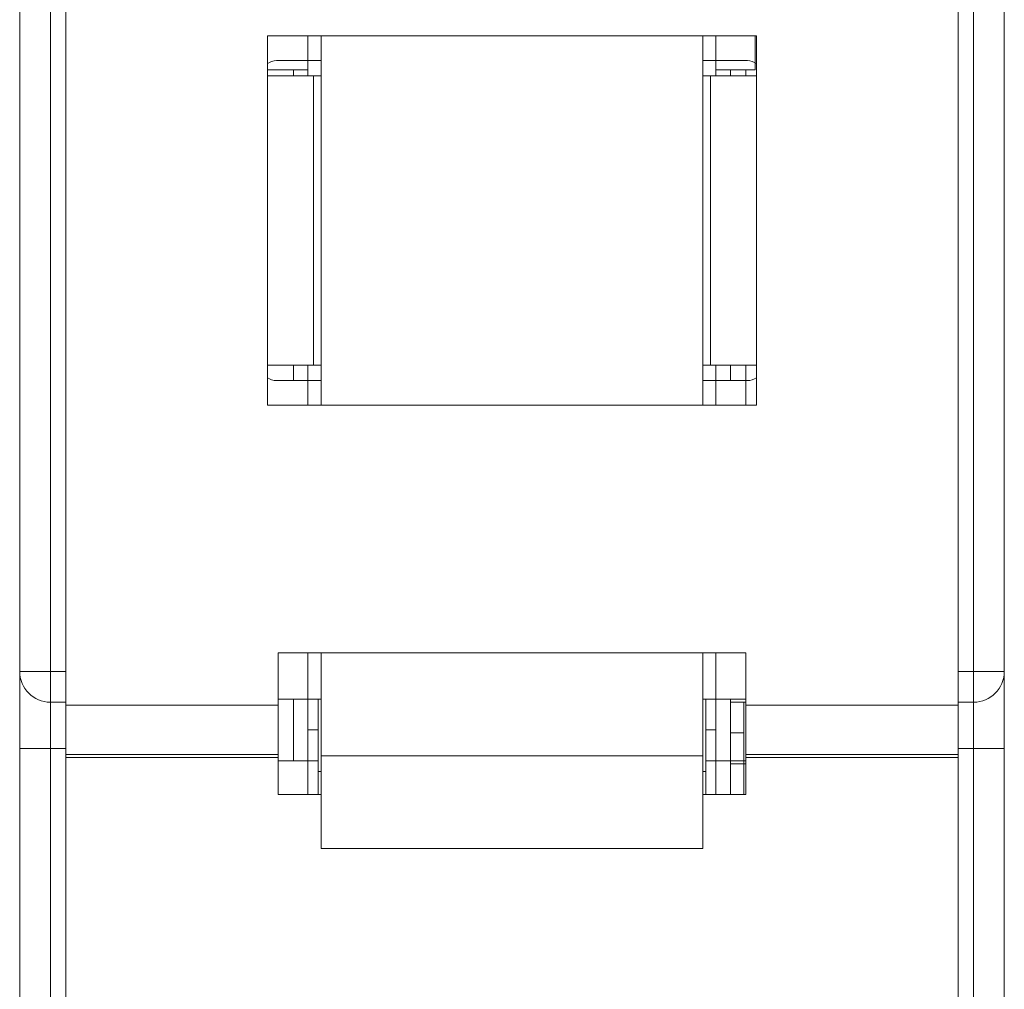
# Model space of a CAD drawing. Header units: millimetres. Extents: x 0 to 420, y 0 to 297.
# Tile 5 of 21: x 73 to 105, y 159 to 191. Entities that reach past the tile are written whole.
import ezdxf

# ---------------------------------------------------------------- set-up
doc = ezdxf.new("R2010")
doc.units = ezdxf.units.MM
doc.layers.add('Line', color=3, linetype='CONTINUOUS', lineweight=25)

msp = doc.modelspace()

# ---------------------------------------------------------------- linework, layer by layer
at = {"layer": 'Line', "color": 7, "linetype": 'Continuous', "lineweight": 0}
for p, q in [((73.418, 94.368), (73.418, 205.337)), ((105.418, 93.372), (105.418, 204.713)), ((74.418, 98.354), (74.418, 200.354)), ((104.418, 98.354), (104.418, 200.354)), ((74.918, 100.104), (74.918, 198.604)), ((103.918, 100.104), (103.918, 198.604)), ((81.468, 178.454), (81.468, 190.454)), ((81.468, 190.454), (97.368, 190.454)), ((82.788, 190.454), (82.788, 189.654)), ((83.218, 190.454), (83.218, 178.454)), ((95.618, 178.454), (95.618, 190.454)), ((96.048, 190.454), (96.048, 189.654)), ((97.318, 190.454), (97.318, 189.354)), ((97.368, 190.454), (97.368, 178.454)), ((83.218, 189.654), (81.768, 189.654)), ((82.788, 189.154), (82.788, 189.654)), ((97.068, 189.654), (95.618, 189.654)), ((96.048, 189.654), (96.048, 189.154)), ((82.788, 189.354), (81.468, 189.354)), ((83.218, 189.154), (81.468, 189.154)), ((82.318, 189.354), (82.318, 189.154)), ((82.968, 189.154), (82.968, 179.754)), ((97.368, 189.154), (95.618, 189.154)), ((95.868, 189.154), (95.868, 179.754)), ((97.318, 189.354), (96.048, 189.354)), ((96.518, 189.354), (96.518, 189.154)), ((97.018, 189.354), (97.018, 189.154)), ((81.468, 179.754), (83.218, 179.754)), ((82.318, 179.754), (82.318, 179.254)), ((82.788, 179.254), (82.788, 179.754)), ((97.368, 179.754), (95.618, 179.754)), ((96.048, 179.754), (96.048, 179.254)), ((96.518, 179.754), (96.518, 179.254)), ((97.018, 179.754), (97.018, 178.454)), ((83.218, 179.254), (81.768, 179.254)), ((82.788, 179.254), (82.788, 178.454)), ((97.068, 179.254), (95.618, 179.254)), ((96.048, 179.254), (96.048, 178.454)), ((97.368, 178.454), (81.468, 178.454)), ((81.818, 165.804), (81.818, 170.404)), ((81.818, 170.404), (97.018, 170.404)), ((82.788, 170.404), (82.788, 168.904)), ((83.218, 164.054), (83.218, 170.404)), ((95.618, 164.054), (95.618, 170.404)), ((96.048, 170.404), (96.048, 168.904)), ((97.018, 165.804), (97.018, 170.404)), ((73.418, 169.804), (74.918, 169.804)), ((103.918, 169.804), (105.418, 169.804)), ((74.418, 168.804), (74.918, 168.804)), ((74.918, 168.704), (81.818, 168.704)), ((83.218, 168.904), (81.818, 168.904)), ((82.318, 168.904), (82.318, 166.904)), ((82.788, 166.904), (82.788, 168.904)), ((83.118, 165.804), (83.118, 168.904)), ((97.018, 168.904), (95.618, 168.904)), ((95.718, 168.904), (95.718, 165.804)), ((96.048, 168.904), (96.048, 166.904)), ((96.518, 165.804), (96.518, 168.904)), ((96.518, 168.804), (97.018, 168.804)), ((96.948, 168.804), (96.948, 166.804)), ((97.018, 168.704), (103.918, 168.704)), ((103.918, 168.804), (104.418, 168.804)), ((83.118, 167.904), (82.788, 167.904)), ((95.718, 167.904), (96.048, 167.904)), ((96.518, 167.804), (96.948, 167.804)), ((73.418, 167.304), (74.918, 167.304)), ((74.918, 167.104), (81.818, 167.104)), ((95.618, 167.057), (83.218, 167.057)), ((97.018, 167.104), (103.918, 167.104)), ((105.418, 167.304), (103.918, 167.304)), ((74.918, 167.004), (81.818, 167.004)), ((81.818, 166.904), (83.118, 166.904)), ((82.788, 166.904), (82.788, 165.804)), ((95.718, 166.904), (97.018, 166.904)), ((96.048, 165.804), (96.048, 166.904)), ((96.518, 166.804), (97.018, 166.804)), ((96.948, 165.804), (96.948, 166.804)), ((97.018, 167.004), (103.918, 167.004)), ((83.218, 166.554), (83.118, 166.554)), ((95.718, 166.554), (95.618, 166.554)), ((83.218, 165.804), (81.818, 165.804)), ((97.018, 165.804), (95.618, 165.804)), ((95.618, 164.054), (83.218, 164.054))]:
    msp.add_line(p, q, dxfattribs=at)
for centre, radius, start, end in [((81.768, 189.154), 0.5, 90, 127.6157), ((97.068, 189.154), 0.5, 52.3843, 90), ((81.768, 179.754), 0.5, 232.3843, 270), ((97.068, 179.754), 0.5, 270, 307.6157), ((74.418, 169.804), 1, 180, 270), ((104.418, 169.804), 1, 270, 0)]:
    msp.add_arc(centre, radius, start, end, dxfattribs=at)

doc.saveas('drawing.dxf')
